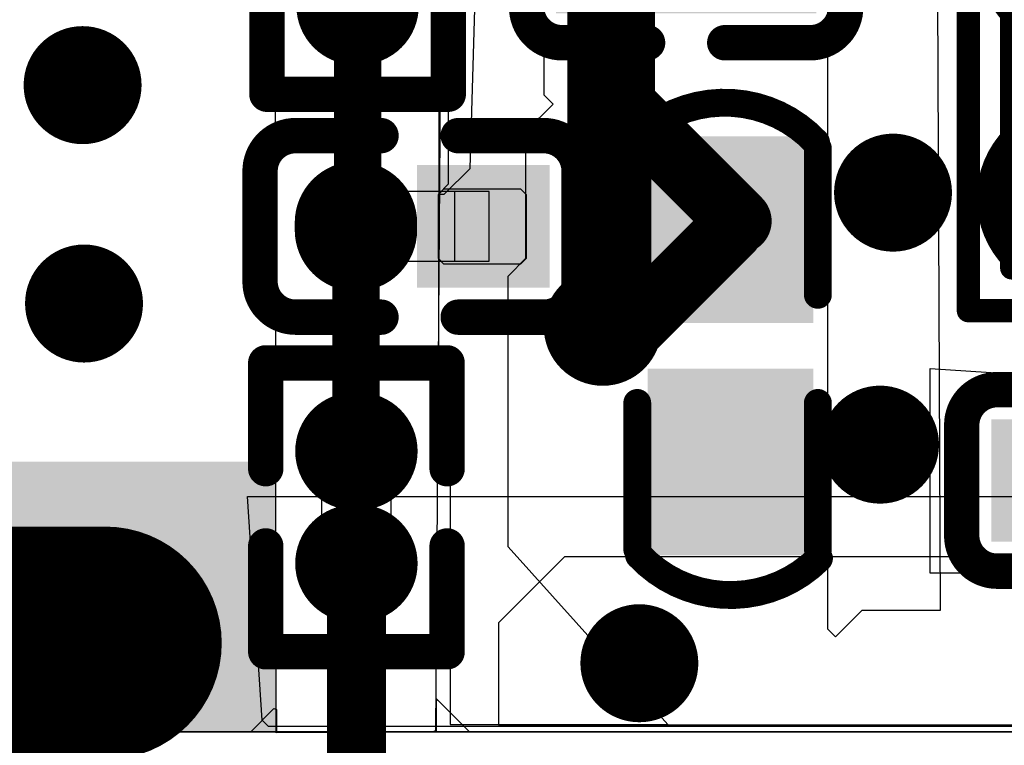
# Model space of a CAD drawing. Header units: millimetres. Extents: x 193.1 to 221.5, y 88 to 119.5.
# Tile 14 of 36: x 207.2 to 211.4, y 90.8 to 94. Entities that reach past the tile are written whole.
import ezdxf

# ---------------------------------------------------------------- set-up
doc = ezdxf.new("R2010")
doc.units = ezdxf.units.MM
for name, color, linetype in [('BottomLayer', 5, 'Continuous'), ('BottomOverlay', 54, 'Continuous'), ('BottomPaste', 16, 'Continuous'), ('BottomSolder', 6, 'Continuous'), ('Mechanical15', 56, 'Continuous'), ('Mechanical4', 56, 'Continuous'), ('Mechanical5', 56, 'Continuous'), ('MultiLayer', 9, 'Continuous'), ('TopLayer', 1, 'Continuous'), ('TopPaste', 8, 'Continuous'), ('TopSolder', 216, 'Continuous'), ('ViaHoleLayer', 16, 'Continuous')]:
    doc.layers.add(name, color=color, linetype=linetype)

# ---------------------------------------------------------------- blocks, each defined once
blk = doc.blocks.new('TF_1_6')
at = {"layer": 'TopLayer', "const_width": 0.8}
blk.add_lwpolyline([(-7.4408, 6.7954), (-6.8408, 6.7954)], dxfattribs=at)
at = {"layer": 'TopLayer', "const_width": 0.4}
for points in [[(-7.6408, 6.7954, 1), (-7.2408, 6.7954, 1)], [(-7.0408, 6.7954, 1), (-6.6408, 6.7954, 1)]]:
    blk.add_lwpolyline(points, format="xyb", close=True, dxfattribs=at)
at = {"layer": 'TopPaste', "const_width": 0.8}
blk.add_lwpolyline([(-7.4408, 6.7954), (-6.8408, 6.7954)], dxfattribs=at)
at = {"layer": 'TopPaste', "const_width": 0.4}
for points in [[(-7.6408, 6.7954, 1), (-7.2408, 6.7954, 1)], [(-7.0408, 6.7954, 1), (-6.6408, 6.7954, 1)]]:
    blk.add_lwpolyline(points, format="xyb", close=True, dxfattribs=at)
at = {"layer": 'TopSolder', "const_width": 1.0032}
blk.add_lwpolyline([(-7.4408, 6.7954), (-6.8408, 6.7954)], dxfattribs=at)
at = {"layer": 'TopSolder', "const_width": 0.5016}
for points in [[(-7.6916, 6.7954, 1), (-7.19, 6.7954, 1)], [(-7.0916, 6.7954, 1), (-6.59, 6.7954, 1)]]:
    blk.add_lwpolyline(points, format="xyb", close=True, dxfattribs=at)
blk = doc.blocks.new('C0201_B_18')
at = {"layer": 'BottomLayer'}
for points in [[(-0.4623, -0.1444), (-0.0938, -0.1444), (-0.4623, 0.1796), (-0.0938, 0.1796)], [(0.0862, -0.1444), (0.4546, -0.1444), (0.0862, 0.1796), (0.4546, 0.1796)]]:
    blk.add_solid(points, dxfattribs=at)
at = {"layer": 'BottomOverlay', "const_width": 0.1524}
for points in [[(-0.6909, 0.2558, -0.414214), (-0.5385, 0.4082)], [(0.5308, 0.4082, -0.414214), (0.6832, 0.2558)], [(-0.5385, -0.373, -0.414214), (-0.6909, -0.2206)], [(0.6832, -0.2206, -0.414214), (0.5308, -0.373)]]:
    blk.add_lwpolyline(points, format="xyb", dxfattribs=at)
for points in [[(-0.17, 0.4082), (-0.5385, 0.4082)], [(0.5308, 0.4082), (0.1624, 0.4082)], [(-0.6909, 0.2558), (-0.6909, -0.2206)], [(0.6832, 0.2558), (0.6832, -0.2206)], [(-0.17, -0.373), (-0.5385, -0.373)], [(0.5308, -0.373), (0.1624, -0.373)]]:
    blk.add_lwpolyline(points, dxfattribs=at)
at = {"layer": 'BottomOverlay', "const_width": 0.0762}
for points in [[(-0.5766, 0.4082, 1), (-0.5004, 0.4082, 1)], [(-0.5766, 0.4082, 1), (-0.5004, 0.4082, 1)], [(-0.2081, 0.4082, 1), (-0.1319, 0.4082, 1)], [(0.1243, 0.4082, 1), (0.2005, 0.4082, 1)], [(0.4927, 0.4082, 1), (0.5689, 0.4082, 1)], [(0.4927, 0.4082, 1), (0.5689, 0.4082, 1)], [(-0.729, 0.2558, 1), (-0.6528, 0.2558, 1)], [(-0.729, 0.2558, 1), (-0.6528, 0.2558, 1)], [(0.6451, 0.2558, 1), (0.7213, 0.2558, 1)], [(0.6451, 0.2558, 1), (0.7213, 0.2558, 1)], [(-0.729, -0.2206, 1), (-0.6528, -0.2206, 1)], [(-0.729, -0.2206, 1), (-0.6528, -0.2206, 1)], [(0.6451, -0.2206, 1), (0.7213, -0.2206, 1)], [(0.6451, -0.2206, 1), (0.7213, -0.2206, 1)], [(-0.5766, -0.373, 1), (-0.5004, -0.373, 1)], [(-0.5766, -0.373, 1), (-0.5004, -0.373, 1)], [(-0.2081, -0.373, 1), (-0.1319, -0.373, 1)], [(0.1243, -0.373, 1), (0.2005, -0.373, 1)], [(0.4927, -0.373, 1), (0.5689, -0.373, 1)], [(0.4927, -0.373, 1), (0.5689, -0.373, 1)]]:
    blk.add_lwpolyline(points, format="xyb", close=True, dxfattribs=at)
at = {"layer": 'BottomPaste'}
for p, q in [((-0.4383, 0.1796), (-0.4623, 0.1556)), ((-0.1088, 0.1796), (-0.4383, 0.1796)), ((-0.0848, 0.1556), (-0.1088, 0.1796)), ((0.0772, 0.1556), (0.1012, 0.1796)), ((0.1012, 0.1796), (0.4306, 0.1796)), ((0.4306, 0.1796), (0.4546, 0.1556)), ((-0.4623, 0.1556), (-0.4623, -0.1204)), ((-0.0848, -0.1204), (-0.0848, 0.1556)), ((0.0772, -0.1204), (0.0772, 0.1556)), ((0.4546, 0.1556), (0.4546, -0.1204)), ((-0.4623, -0.1204), (-0.4383, -0.1444)), ((-0.1088, -0.1444), (-0.0848, -0.1204)), ((0.1012, -0.1444), (0.0772, -0.1204)), ((0.4546, -0.1204), (0.4306, -0.1444)), ((-0.4383, -0.1444), (-0.1088, -0.1444)), ((0.4306, -0.1444), (0.1012, -0.1444))]:
    blk.add_line(p, q, dxfattribs=at)
for points in [[(-0.4623, -0.1444), (-0.0938, -0.1444), (-0.4623, 0.1796), (-0.0938, 0.1796)], [(0.0862, -0.1444), (0.4546, -0.1444), (0.0862, 0.1796), (0.4546, 0.1796)]]:
    blk.add_solid(points, dxfattribs=at)
at = {"layer": 'BottomSolder'}
for points in [[(-0.5639, -0.246), (0.0078, -0.246), (-0.5639, 0.2812), (0.0078, 0.2812)], [(-0.0154, -0.246), (0.5562, -0.246), (-0.0154, 0.2812), (0.5562, 0.2812)]]:
    blk.add_solid(points, dxfattribs=at)
at = {"layer": 'Mechanical4'}
for p, q in [((0.2962, 0.1676), (-0.3038, 0.1676)), ((-0.3038, 0.1676), (-0.3038, -0.1324)), ((0.2962, -0.1324), (0.2962, 0.1676)), ((-0.3038, -0.1324), (0.2962, -0.1324))]:
    blk.add_line(p, q, dxfattribs=at)
at = {"layer": 'Mechanical5'}
for p, q in [((-0.3038, -0.1324), (-0.3038, 0.1676)), ((-0.3038, 0.1676), (-0.1538, 0.1676)), ((-0.1538, 0.1676), (-0.1538, -0.1324)), ((0.2962, 0.1676), (0.1462, 0.1676)), ((0.1462, 0.1676), (0.1462, -0.1324)), ((0.2962, -0.1324), (0.2962, 0.1676)), ((-0.1538, -0.1324), (-0.3038, -0.1324)), ((0.1462, -0.1324), (0.2962, -0.1324))]:
    blk.add_line(p, q, dxfattribs=at)
blk = doc.blocks.new('C0402_B_22')
at = {"layer": 'BottomLayer'}
for points in [[(0.2966, 0.1499), (0.2966, 0.7499), (-0.2133, 0.1499), (-0.2133, 0.7499)], [(0.2966, -0.8501), (0.2966, -0.2501), (-0.2133, -0.8501), (-0.2133, -0.2501)]]:
    blk.add_solid(points, dxfattribs=at)
at = {"layer": 'BottomOverlay', "const_width": 0.12}
for points in [[(-0.3647, 0.8389, -0.424007), (0.4102, 0.826)], [(0.4227, -0.9645, -0.424007), (-0.3523, -0.9516)]]:
    blk.add_lwpolyline(points, format="xyb", dxfattribs=at)
at = {"layer": 'BottomOverlay', "const_width": 0.06}
for points in [[(-0.3947, 0.8389, 1), (-0.3347, 0.8389, 1)], [(-0.3899, 0.7999, 1), (-0.3299, 0.7999, 1)], [(0.3802, 0.826, 1), (0.4402, 0.826, 1)], [(0.3879, 0.7999, 1), (0.4479, 0.7999, 1)], [(-0.3899, 0.1699, 1), (-0.3299, 0.1699, 1)], [(0.3879, 0.1699, 1), (0.4479, 0.1699, 1)], [(-0.3899, -0.2955, 1), (-0.3299, -0.2955, 1)], [(0.3879, -0.2955, 1), (0.4479, -0.2955, 1)], [(-0.3899, -0.9255, 1), (-0.3299, -0.9255, 1)], [(0.3879, -0.9255, 1), (0.4479, -0.9255, 1)], [(-0.3823, -0.9516, 1), (-0.3223, -0.9516, 1)], [(0.3927, -0.9645, 1), (0.4527, -0.9645, 1)]]:
    blk.add_lwpolyline(points, format="xyb", close=True, dxfattribs=at)
at = {"layer": 'BottomOverlay', "const_width": 0.12}
for points in [[(-0.3599, 0.1699), (-0.3599, 0.7999)], [(0.4179, 0.1699), (0.4179, 0.7999)], [(-0.3599, -0.9255), (-0.3599, -0.2955)], [(0.4179, -0.9255), (0.4179, -0.2955)]]:
    blk.add_lwpolyline(points, dxfattribs=at)
at = {"layer": 'BottomPaste'}
for points in [[(0.2966, 0.1499), (0.2966, 0.7499), (-0.2133, 0.1499), (-0.2133, 0.7499)], [(0.2966, -0.8501), (0.2966, -0.2501), (-0.2133, -0.8501), (-0.2133, -0.2501)]]:
    blk.add_solid(points, dxfattribs=at)
at = {"layer": 'BottomSolder'}
for points in [[(0.3982, 0.0483), (0.3982, 0.8515), (-0.3149, 0.0483), (-0.3149, 0.8515)], [(0.3982, -0.9517), (0.3982, -0.1485), (-0.3149, -0.9517), (-0.3149, -0.1485)]]:
    blk.add_solid(points, dxfattribs=at)
blk = doc.blocks.new('C0201_B_23')
at = {"layer": 'BottomLayer'}
for points in [[(-0.4623, -0.1444), (-0.0938, -0.1444), (-0.4623, 0.1796), (-0.0938, 0.1796)], [(0.0862, -0.1444), (0.4546, -0.1444), (0.0862, 0.1796), (0.4546, 0.1796)]]:
    blk.add_solid(points, dxfattribs=at)
at = {"layer": 'BottomOverlay', "const_width": 0.1524}
for points in [[(-0.6909, 0.2558, -0.414214), (-0.5385, 0.4082)], [(0.5308, 0.4082, -0.414214), (0.6832, 0.2558)], [(-0.5385, -0.373, -0.414214), (-0.6909, -0.2206)], [(0.6832, -0.2206, -0.414214), (0.5308, -0.373)]]:
    blk.add_lwpolyline(points, format="xyb", dxfattribs=at)
for points in [[(-0.5385, 0.4082), (-0.17, 0.4082)], [(0.1624, 0.4082), (0.5308, 0.4082)], [(-0.6909, -0.2206), (-0.6909, 0.2558)], [(0.6832, -0.2206), (0.6832, 0.2558)], [(-0.5385, -0.373), (-0.17, -0.373)], [(0.1624, -0.373), (0.5308, -0.373)]]:
    blk.add_lwpolyline(points, dxfattribs=at)
at = {"layer": 'BottomOverlay', "const_width": 0.0762}
for points in [[(-0.5766, 0.4082, 1), (-0.5004, 0.4082, 1)], [(-0.5766, 0.4082, 1), (-0.5004, 0.4082, 1)], [(-0.2081, 0.4082, 1), (-0.1319, 0.4082, 1)], [(0.1243, 0.4082, 1), (0.2005, 0.4082, 1)], [(0.4927, 0.4082, 1), (0.5689, 0.4082, 1)], [(0.4927, 0.4082, 1), (0.5689, 0.4082, 1)], [(-0.729, 0.2558, 1), (-0.6528, 0.2558, 1)], [(-0.729, 0.2558, 1), (-0.6528, 0.2558, 1)], [(0.6451, 0.2558, 1), (0.7213, 0.2558, 1)], [(0.6451, 0.2558, 1), (0.7213, 0.2558, 1)], [(-0.729, -0.2206, 1), (-0.6528, -0.2206, 1)], [(-0.729, -0.2206, 1), (-0.6528, -0.2206, 1)], [(0.6451, -0.2206, 1), (0.7213, -0.2206, 1)], [(0.6451, -0.2206, 1), (0.7213, -0.2206, 1)], [(-0.5766, -0.373, 1), (-0.5004, -0.373, 1)], [(-0.5766, -0.373, 1), (-0.5004, -0.373, 1)], [(-0.2081, -0.373, 1), (-0.1319, -0.373, 1)], [(0.1243, -0.373, 1), (0.2005, -0.373, 1)], [(0.4927, -0.373, 1), (0.5689, -0.373, 1)], [(0.4927, -0.373, 1), (0.5689, -0.373, 1)]]:
    blk.add_lwpolyline(points, format="xyb", close=True, dxfattribs=at)
at = {"layer": 'BottomPaste'}
for p, q in [((-0.4383, 0.1796), (-0.4623, 0.1556)), ((-0.1088, 0.1796), (-0.4383, 0.1796)), ((-0.0848, 0.1556), (-0.1088, 0.1796)), ((0.0772, 0.1556), (0.1012, 0.1796)), ((0.1012, 0.1796), (0.4306, 0.1796)), ((0.4306, 0.1796), (0.4546, 0.1556)), ((-0.4623, 0.1556), (-0.4623, -0.1204)), ((-0.0848, -0.1204), (-0.0848, 0.1556)), ((0.0772, -0.1204), (0.0772, 0.1556)), ((0.4546, 0.1556), (0.4546, -0.1204)), ((-0.4623, -0.1204), (-0.4383, -0.1444)), ((-0.1088, -0.1444), (-0.0848, -0.1204)), ((0.1012, -0.1444), (0.0772, -0.1204)), ((0.4546, -0.1204), (0.4306, -0.1444)), ((-0.4383, -0.1444), (-0.1088, -0.1444)), ((0.4306, -0.1444), (0.1012, -0.1444))]:
    blk.add_line(p, q, dxfattribs=at)
for points in [[(-0.4623, -0.1444), (-0.0938, -0.1444), (-0.4623, 0.1796), (-0.0938, 0.1796)], [(0.0862, -0.1444), (0.4546, -0.1444), (0.0862, 0.1796), (0.4546, 0.1796)]]:
    blk.add_solid(points, dxfattribs=at)
at = {"layer": 'BottomSolder'}
for points in [[(-0.5639, -0.246), (0.0078, -0.246), (-0.5639, 0.2812), (0.0078, 0.2812)], [(-0.0154, -0.246), (0.5562, -0.246), (-0.0154, 0.2812), (0.5562, 0.2812)]]:
    blk.add_solid(points, dxfattribs=at)
at = {"layer": 'Mechanical4'}
for p, q in [((0.2962, 0.1676), (-0.3038, 0.1676)), ((-0.3038, 0.1676), (-0.3038, -0.1324)), ((0.2962, -0.1324), (0.2962, 0.1676)), ((-0.3038, -0.1324), (0.2962, -0.1324))]:
    blk.add_line(p, q, dxfattribs=at)
at = {"layer": 'Mechanical5'}
for p, q in [((-0.3038, -0.1324), (-0.3038, 0.1676)), ((-0.3038, 0.1676), (-0.1538, 0.1676)), ((-0.1538, 0.1676), (-0.1538, -0.1324)), ((0.2962, 0.1676), (0.1462, 0.1676)), ((0.1462, 0.1676), (0.1462, -0.1324)), ((0.2962, -0.1324), (0.2962, 0.1676)), ((-0.1538, -0.1324), (-0.3038, -0.1324)), ((0.1462, -0.1324), (0.2962, -0.1324))]:
    blk.add_line(p, q, dxfattribs=at)
blk = doc.blocks.new('C0201_B_24')
at = {"layer": 'BottomLayer', "const_width": 0.324}
blk.add_lwpolyline([(-0.278, 0.0334), (-0.278, 0.0018)], dxfattribs=at)
at = {"layer": 'BottomLayer', "const_width": 0.162}
for points in [[(-0.359, 0.0334, 1), (-0.197, 0.0334, 1)], [(-0.359, 0.0018, 1), (-0.197, 0.0018, 1)]]:
    blk.add_lwpolyline(points, format="xyb", close=True, dxfattribs=at)
at = {"layer": 'BottomLayer'}
blk.add_solid([(0.0862, -0.1444), (0.4546, -0.1444), (0.0862, 0.1796), (0.4546, 0.1796)], dxfattribs=at)
at = {"layer": 'BottomOverlay', "const_width": 0.1524}
for points in [[(-0.6909, 0.2558, -0.414214), (-0.5385, 0.4082)], [(0.5308, 0.4082, -0.414214), (0.6832, 0.2558)], [(-0.5385, -0.373, -0.414214), (-0.6909, -0.2206)], [(0.6832, -0.2206, -0.414214), (0.5308, -0.373)]]:
    blk.add_lwpolyline(points, format="xyb", dxfattribs=at)
for points in [[(-0.5385, 0.4082), (-0.17, 0.4082)], [(0.1624, 0.4082), (0.5308, 0.4082)], [(-0.6909, -0.2206), (-0.6909, 0.2558)], [(0.6832, -0.2206), (0.6832, 0.2558)], [(-0.5385, -0.373), (-0.17, -0.373)], [(0.1624, -0.373), (0.5308, -0.373)]]:
    blk.add_lwpolyline(points, dxfattribs=at)
at = {"layer": 'BottomOverlay', "const_width": 0.0762}
for points in [[(-0.5766, 0.4082, 1), (-0.5004, 0.4082, 1)], [(-0.5766, 0.4082, 1), (-0.5004, 0.4082, 1)], [(-0.2081, 0.4082, 1), (-0.1319, 0.4082, 1)], [(0.1243, 0.4082, 1), (0.2005, 0.4082, 1)], [(0.4927, 0.4082, 1), (0.5689, 0.4082, 1)], [(0.4927, 0.4082, 1), (0.5689, 0.4082, 1)], [(-0.729, 0.2558, 1), (-0.6528, 0.2558, 1)], [(-0.729, 0.2558, 1), (-0.6528, 0.2558, 1)], [(0.6451, 0.2558, 1), (0.7213, 0.2558, 1)], [(0.6451, 0.2558, 1), (0.7213, 0.2558, 1)], [(-0.729, -0.2206, 1), (-0.6528, -0.2206, 1)], [(-0.729, -0.2206, 1), (-0.6528, -0.2206, 1)], [(0.6451, -0.2206, 1), (0.7213, -0.2206, 1)], [(0.6451, -0.2206, 1), (0.7213, -0.2206, 1)], [(-0.5766, -0.373, 1), (-0.5004, -0.373, 1)], [(-0.5766, -0.373, 1), (-0.5004, -0.373, 1)], [(-0.2081, -0.373, 1), (-0.1319, -0.373, 1)], [(0.1243, -0.373, 1), (0.2005, -0.373, 1)], [(0.4927, -0.373, 1), (0.5689, -0.373, 1)], [(0.4927, -0.373, 1), (0.5689, -0.373, 1)]]:
    blk.add_lwpolyline(points, format="xyb", close=True, dxfattribs=at)
at = {"layer": 'BottomPaste'}
for p, q in [((-0.4383, 0.1796), (-0.4623, 0.1556)), ((-0.1088, 0.1796), (-0.4383, 0.1796)), ((-0.0848, 0.1556), (-0.1088, 0.1796)), ((0.0772, 0.1556), (0.1012, 0.1796)), ((0.1012, 0.1796), (0.4306, 0.1796)), ((0.4306, 0.1796), (0.4546, 0.1556)), ((-0.4623, 0.1556), (-0.4623, -0.1204)), ((-0.0848, -0.1204), (-0.0848, 0.1556)), ((0.0772, -0.1204), (0.0772, 0.1556)), ((0.4546, 0.1556), (0.4546, -0.1204)), ((-0.4623, -0.1204), (-0.4383, -0.1444)), ((-0.1088, -0.1444), (-0.0848, -0.1204)), ((0.1012, -0.1444), (0.0772, -0.1204)), ((0.4546, -0.1204), (0.4306, -0.1444)), ((-0.4383, -0.1444), (-0.1088, -0.1444)), ((0.4306, -0.1444), (0.1012, -0.1444))]:
    blk.add_line(p, q, dxfattribs=at)
at = {"layer": 'BottomPaste', "const_width": 0.324}
blk.add_lwpolyline([(-0.278, 0.0334), (-0.278, 0.0018)], dxfattribs=at)
at = {"layer": 'BottomPaste', "const_width": 0.162}
for points in [[(-0.359, 0.0334, 1), (-0.197, 0.0334, 1)], [(-0.359, 0.0018, 1), (-0.197, 0.0018, 1)]]:
    blk.add_lwpolyline(points, format="xyb", close=True, dxfattribs=at)
at = {"layer": 'BottomPaste'}
blk.add_solid([(0.0862, -0.1444), (0.4546, -0.1444), (0.0862, 0.1796), (0.4546, 0.1796)], dxfattribs=at)
at = {"layer": 'BottomSolder', "const_width": 0.5272}
blk.add_lwpolyline([(-0.278, 0.0334), (-0.278, 0.0018)], dxfattribs=at)
at = {"layer": 'BottomSolder', "const_width": 0.2636}
for points in [[(-0.4098, 0.0334, 1), (-0.1462, 0.0334, 1)], [(-0.4098, 0.0018, 1), (-0.1462, 0.0018, 1)]]:
    blk.add_lwpolyline(points, format="xyb", close=True, dxfattribs=at)
at = {"layer": 'BottomSolder'}
blk.add_solid([(-0.0154, -0.246), (0.5562, -0.246), (-0.0154, 0.2812), (0.5562, 0.2812)], dxfattribs=at)
at = {"layer": 'Mechanical4'}
for p, q in [((0.2962, 0.1676), (-0.3038, 0.1676)), ((-0.3038, 0.1676), (-0.3038, -0.1324)), ((0.2962, -0.1324), (0.2962, 0.1676)), ((-0.3038, -0.1324), (0.2962, -0.1324))]:
    blk.add_line(p, q, dxfattribs=at)
at = {"layer": 'Mechanical5'}
for p, q in [((-0.3038, -0.1324), (-0.3038, 0.1676)), ((-0.3038, 0.1676), (-0.1538, 0.1676)), ((-0.1538, 0.1676), (-0.1538, -0.1324)), ((0.2962, 0.1676), (0.1462, 0.1676)), ((0.1462, 0.1676), (0.1462, -0.1324)), ((0.2962, -0.1324), (0.2962, 0.1676)), ((-0.1538, -0.1324), (-0.3038, -0.1324)), ((0.1462, -0.1324), (0.2962, -0.1324))]:
    blk.add_line(p, q, dxfattribs=at)
blk = doc.blocks.new('R0201_B_39')
at = {"layer": 'BottomLayer', "const_width": 0.3031}
for points in [[(-0.2236, 0.0104), (-0.2236, -0.0105)], [(0.2595, 0.0104), (0.2595, -0.0105)]]:
    blk.add_lwpolyline(points, dxfattribs=at)
at = {"layer": 'BottomLayer', "const_width": 0.1516}
for points in [[(-0.2994, 0.0104, 1), (-0.1479, 0.0104, 1)], [(-0.2994, -0.0105, 1), (-0.1479, -0.0105, 1)], [(0.1837, 0.0104, 1), (0.3352, 0.0104, 1)], [(0.1837, -0.0105, 1), (0.3352, -0.0105, 1)]]:
    blk.add_lwpolyline(points, format="xyb", close=True, dxfattribs=at)
at = {"layer": 'BottomOverlay', "const_width": 0.1524}
for points in [[(-0.1483, 0.3906), (-0.6038, 0.3906)], [(-0.6038, -0.3906), (-0.6038, 0.3906)], [(0.6396, 0.3906), (0.1841, 0.3906)], [(0.6396, -0.3906), (0.6396, 0.3906)], [(-0.1483, -0.3906), (-0.6038, -0.3906)], [(0.6396, -0.3906), (0.1841, -0.3906)]]:
    blk.add_lwpolyline(points, dxfattribs=at)
at = {"layer": 'BottomOverlay', "const_width": 0.0762}
for points in [[(-0.6419, 0.3906, 1), (-0.5657, 0.3906, 1)], [(-0.6419, 0.3906, 1), (-0.5657, 0.3906, 1)], [(-0.1864, 0.3906, 1), (-0.1102, 0.3906, 1)], [(0.146, 0.3906, 1), (0.2222, 0.3906, 1)], [(0.6015, 0.3906, 1), (0.6777, 0.3906, 1)], [(0.6015, 0.3906, 1), (0.6777, 0.3906, 1)], [(-0.6419, -0.3906, 1), (-0.5657, -0.3906, 1)], [(-0.6419, -0.3906, 1), (-0.5657, -0.3906, 1)], [(-0.1864, -0.3906, 1), (-0.1102, -0.3906, 1)], [(0.146, -0.3906, 1), (0.2222, -0.3906, 1)], [(0.6015, -0.3906, 1), (0.6777, -0.3906, 1)], [(0.6015, -0.3906, 1), (0.6777, -0.3906, 1)]]:
    blk.add_lwpolyline(points, format="xyb", close=True, dxfattribs=at)
at = {"layer": 'BottomPaste'}
for p, q in [((-0.3512, 0.162), (-0.3752, 0.138)), ((-0.3752, 0.138), (-0.3752, -0.138)), ((-0.0871, 0.162), (-0.3512, 0.162)), ((-0.0631, 0.138), (-0.0871, 0.162)), ((-0.0631, -0.138), (-0.0631, 0.138)), ((0.0989, 0.138), (0.1229, 0.162)), ((0.0989, -0.138), (0.0989, 0.138)), ((0.1229, 0.162), (0.3871, 0.162)), ((0.3871, 0.162), (0.411, 0.138)), ((0.411, 0.138), (0.411, -0.138)), ((-0.3752, -0.138), (-0.3512, -0.162)), ((-0.3512, -0.162), (-0.0871, -0.162)), ((-0.0871, -0.162), (-0.0631, -0.138)), ((0.1229, -0.162), (0.0989, -0.138)), ((0.3871, -0.162), (0.1229, -0.162)), ((0.411, -0.138), (0.3871, -0.162))]:
    blk.add_line(p, q, dxfattribs=at)
at = {"layer": 'BottomPaste', "const_width": 0.3031}
for points in [[(-0.2236, 0.0104), (-0.2236, -0.0105)], [(0.2595, 0.0104), (0.2595, -0.0105)]]:
    blk.add_lwpolyline(points, dxfattribs=at)
at = {"layer": 'BottomPaste', "const_width": 0.1516}
for points in [[(-0.2994, 0.0104, 1), (-0.1479, 0.0104, 1)], [(-0.2994, -0.0105, 1), (-0.1479, -0.0105, 1)], [(0.1837, 0.0104, 1), (0.3352, 0.0104, 1)], [(0.1837, -0.0105, 1), (0.3352, -0.0105, 1)]]:
    blk.add_lwpolyline(points, format="xyb", close=True, dxfattribs=at)
at = {"layer": 'BottomSolder', "const_width": 0.5063}
for points in [[(-0.2236, 0.0104), (-0.2236, -0.0105)], [(0.2595, 0.0104), (0.2595, -0.0105)]]:
    blk.add_lwpolyline(points, dxfattribs=at)
at = {"layer": 'BottomSolder', "const_width": 0.2532}
for points in [[(-0.3502, 0.0104, 1), (-0.0971, 0.0104, 1)], [(0.1329, 0.0104, 1), (0.386, 0.0104, 1)], [(-0.3502, -0.0105, 1), (-0.0971, -0.0105, 1)], [(0.1329, -0.0105, 1), (0.386, -0.0105, 1)]]:
    blk.add_lwpolyline(points, format="xyb", close=True, dxfattribs=at)
at = {"layer": 'Mechanical15', "const_width": 0.00254}
blk.add_lwpolyline([(0.4229, 0.1016), (0.3721, 0.1524)], dxfattribs=at)
at = {"layer": 'Mechanical15', "const_width": 0.00127}
for points in [[(0.3714, 0.1524, 1), (0.3727, 0.1524, 1)], [(0.4222, 0.1016, 1), (0.4235, 0.1016, 1)]]:
    blk.add_lwpolyline(points, format="xyb", close=True, dxfattribs=at)
at = {"layer": 'Mechanical4'}
for p, q in [((0.3179, 0.15), (-0.2821, 0.15)), ((-0.2821, 0.15), (-0.2821, -0.1501)), ((0.3179, -0.1501), (0.3179, 0.15)), ((-0.2821, -0.1501), (0.3179, -0.1501))]:
    blk.add_line(p, q, dxfattribs=at)
at = {"layer": 'Mechanical5'}
for p, q in [((-0.2821, -0.1501), (-0.2821, 0.15)), ((-0.2821, 0.15), (-0.1321, 0.15)), ((-0.1321, 0.15), (-0.1321, -0.1501)), ((0.3179, 0.15), (0.1679, 0.15)), ((0.1679, 0.15), (0.1679, -0.1501)), ((0.3179, -0.1501), (0.3179, 0.15)), ((-0.1321, -0.1501), (-0.2821, -0.1501)), ((0.1679, -0.1501), (0.3179, -0.1501))]:
    blk.add_line(p, q, dxfattribs=at)
blk = doc.blocks.new('R0201_B_40')
at = {"layer": 'BottomLayer', "const_width": 0.3031}
for points in [[(-0.2236, 0.0104), (-0.2236, -0.0105)], [(0.2595, 0.0104), (0.2595, -0.0105)]]:
    blk.add_lwpolyline(points, dxfattribs=at)
at = {"layer": 'BottomLayer', "const_width": 0.1516}
for points in [[(-0.2994, 0.0104, 1), (-0.1479, 0.0104, 1)], [(-0.2994, -0.0105, 1), (-0.1479, -0.0105, 1)], [(0.1837, 0.0104, 1), (0.3352, 0.0104, 1)], [(0.1837, -0.0105, 1), (0.3352, -0.0105, 1)]]:
    blk.add_lwpolyline(points, format="xyb", close=True, dxfattribs=at)
at = {"layer": 'BottomOverlay', "const_width": 0.1524}
for points in [[(-0.1483, 0.3906), (-0.6038, 0.3906)], [(-0.6038, -0.3906), (-0.6038, 0.3906)], [(0.6396, 0.3906), (0.1841, 0.3906)], [(0.6396, -0.3906), (0.6396, 0.3906)], [(-0.1483, -0.3906), (-0.6038, -0.3906)], [(0.6396, -0.3906), (0.1841, -0.3906)]]:
    blk.add_lwpolyline(points, dxfattribs=at)
at = {"layer": 'BottomOverlay', "const_width": 0.0762}
for points in [[(-0.6419, 0.3906, 1), (-0.5657, 0.3906, 1)], [(-0.6419, 0.3906, 1), (-0.5657, 0.3906, 1)], [(-0.1864, 0.3906, 1), (-0.1102, 0.3906, 1)], [(0.146, 0.3906, 1), (0.2222, 0.3906, 1)], [(0.6015, 0.3906, 1), (0.6777, 0.3906, 1)], [(0.6015, 0.3906, 1), (0.6777, 0.3906, 1)], [(-0.6419, -0.3906, 1), (-0.5657, -0.3906, 1)], [(-0.6419, -0.3906, 1), (-0.5657, -0.3906, 1)], [(-0.1864, -0.3906, 1), (-0.1102, -0.3906, 1)], [(0.146, -0.3906, 1), (0.2222, -0.3906, 1)], [(0.6015, -0.3906, 1), (0.6777, -0.3906, 1)], [(0.6015, -0.3906, 1), (0.6777, -0.3906, 1)]]:
    blk.add_lwpolyline(points, format="xyb", close=True, dxfattribs=at)
at = {"layer": 'BottomPaste'}
for p, q in [((-0.3512, 0.162), (-0.3752, 0.138)), ((-0.3752, 0.138), (-0.3752, -0.138)), ((-0.0871, 0.162), (-0.3512, 0.162)), ((-0.0631, 0.138), (-0.0871, 0.162)), ((-0.0631, -0.138), (-0.0631, 0.138)), ((0.0989, 0.138), (0.1229, 0.162)), ((0.0989, -0.138), (0.0989, 0.138)), ((0.1229, 0.162), (0.3871, 0.162)), ((0.3871, 0.162), (0.411, 0.138)), ((0.411, 0.138), (0.411, -0.138)), ((-0.3752, -0.138), (-0.3512, -0.162)), ((-0.3512, -0.162), (-0.0871, -0.162)), ((-0.0871, -0.162), (-0.0631, -0.138)), ((0.1229, -0.162), (0.0989, -0.138)), ((0.3871, -0.162), (0.1229, -0.162)), ((0.411, -0.138), (0.3871, -0.162))]:
    blk.add_line(p, q, dxfattribs=at)
at = {"layer": 'BottomPaste', "const_width": 0.3031}
for points in [[(-0.2236, 0.0104), (-0.2236, -0.0105)], [(0.2595, 0.0104), (0.2595, -0.0105)]]:
    blk.add_lwpolyline(points, dxfattribs=at)
at = {"layer": 'BottomPaste', "const_width": 0.1516}
for points in [[(-0.2994, 0.0104, 1), (-0.1479, 0.0104, 1)], [(-0.2994, -0.0105, 1), (-0.1479, -0.0105, 1)], [(0.1837, 0.0104, 1), (0.3352, 0.0104, 1)], [(0.1837, -0.0105, 1), (0.3352, -0.0105, 1)]]:
    blk.add_lwpolyline(points, format="xyb", close=True, dxfattribs=at)
at = {"layer": 'BottomSolder', "const_width": 0.5063}
for points in [[(-0.2236, 0.0104), (-0.2236, -0.0105)], [(0.2595, 0.0104), (0.2595, -0.0105)]]:
    blk.add_lwpolyline(points, dxfattribs=at)
at = {"layer": 'BottomSolder', "const_width": 0.2532}
for points in [[(-0.3502, 0.0104, 1), (-0.0971, 0.0104, 1)], [(0.1329, 0.0104, 1), (0.386, 0.0104, 1)], [(-0.3502, -0.0105, 1), (-0.0971, -0.0105, 1)], [(0.1329, -0.0105, 1), (0.386, -0.0105, 1)]]:
    blk.add_lwpolyline(points, format="xyb", close=True, dxfattribs=at)
at = {"layer": 'Mechanical15', "const_width": 0.00254}
blk.add_lwpolyline([(0.4229, 0.1016), (0.3721, 0.1524)], dxfattribs=at)
at = {"layer": 'Mechanical15', "const_width": 0.00127}
for points in [[(0.3714, 0.1524, 1), (0.3727, 0.1524, 1)], [(0.4222, 0.1016, 1), (0.4235, 0.1016, 1)]]:
    blk.add_lwpolyline(points, format="xyb", close=True, dxfattribs=at)
at = {"layer": 'Mechanical4'}
for p, q in [((0.3179, 0.15), (-0.2821, 0.15)), ((-0.2821, 0.15), (-0.2821, -0.1501)), ((0.3179, -0.1501), (0.3179, 0.15)), ((-0.2821, -0.1501), (0.3179, -0.1501))]:
    blk.add_line(p, q, dxfattribs=at)
at = {"layer": 'Mechanical5'}
for p, q in [((-0.2821, -0.1501), (-0.2821, 0.15)), ((-0.2821, 0.15), (-0.1321, 0.15)), ((-0.1321, 0.15), (-0.1321, -0.1501)), ((0.3179, 0.15), (0.1679, 0.15)), ((0.1679, 0.15), (0.1679, -0.1501)), ((0.3179, -0.1501), (0.3179, 0.15)), ((-0.1321, -0.1501), (-0.2821, -0.1501)), ((0.1679, -0.1501), (0.3179, -0.1501))]:
    blk.add_line(p, q, dxfattribs=at)
blk = doc.blocks.new('CRYSTAL_SMD_4P_B_53')
at = {"layer": 'BottomLayer', "const_width": 0.75}
for points in [[(-0.6271, 0.6953), (-0.7271, 0.6953)], [(0.7065, 0.7147), (0.6065, 0.7147)], [(-0.6271, -0.3547), (-0.7271, -0.3547)], [(0.7229, -0.3547), (0.6229, -0.3547)]]:
    blk.add_lwpolyline(points, dxfattribs=at)
at = {"layer": 'BottomLayer', "const_width": 0.375}
for points in [[(-0.9146, 0.6953, 1), (-0.5396, 0.6953, 1)], [(-0.8146, 0.6953, 1), (-0.4396, 0.6953, 1)], [(0.419, 0.7147, 1), (0.794, 0.7147, 1)], [(0.519, 0.7147, 1), (0.894, 0.7147, 1)], [(-0.9146, -0.3547, 1), (-0.5396, -0.3547, 1)], [(-0.8146, -0.3547, 1), (-0.4396, -0.3547, 1)], [(0.4354, -0.3547, 1), (0.8104, -0.3547, 1)], [(0.5354, -0.3547, 1), (0.9104, -0.3547, 1)]]:
    blk.add_lwpolyline(points, format="xyb", close=True, dxfattribs=at)
at = {"layer": 'BottomOverlay', "const_width": 0.1}
for points in [[(-1.1889, 0.9013), (-0.9308, 1.1595)], [(-0.9308, 1.1595), (1.198, 1.1595)], [(1.198, -0.8388), (1.198, 1.1595)], [(-1.1889, -0.8388), (-1.1889, 0.9013)], [(-1.1889, -0.8388), (1.198, -0.8388)]]:
    blk.add_lwpolyline(points, dxfattribs=at)
at = {"layer": 'BottomOverlay', "const_width": 0.05}
for points in [[(-0.9558, 1.1595, 1), (-0.9058, 1.1595, 1)], [(-0.9558, 1.1595, 1), (-0.9058, 1.1595, 1)], [(1.173, 1.1595, 1), (1.223, 1.1595, 1)], [(1.173, 1.1595, 1), (1.223, 1.1595, 1)], [(-1.2139, 0.9013, 1), (-1.1639, 0.9013, 1)], [(-1.2139, 0.9013, 1), (-1.1639, 0.9013, 1)], [(-1.2139, -0.8388, 1), (-1.1639, -0.8388, 1)], [(-1.2139, -0.8388, 1), (-1.1639, -0.8388, 1)], [(1.173, -0.8388, 1), (1.223, -0.8388, 1)], [(1.173, -0.8388, 1), (1.223, -0.8388, 1)]]:
    blk.add_lwpolyline(points, format="xyb", close=True, dxfattribs=at)
at = {"layer": 'BottomPaste', "const_width": 0.75}
for points in [[(-0.6271, 0.6953), (-0.7271, 0.6953)], [(0.7065, 0.7147), (0.6065, 0.7147)], [(-0.6271, -0.3547), (-0.7271, -0.3547)], [(0.7229, -0.3547), (0.6229, -0.3547)]]:
    blk.add_lwpolyline(points, dxfattribs=at)
at = {"layer": 'BottomPaste', "const_width": 0.375}
for points in [[(-0.9146, 0.6953, 1), (-0.5396, 0.6953, 1)], [(-0.8146, 0.6953, 1), (-0.4396, 0.6953, 1)], [(0.419, 0.7147, 1), (0.794, 0.7147, 1)], [(0.519, 0.7147, 1), (0.894, 0.7147, 1)], [(-0.9146, -0.3547, 1), (-0.5396, -0.3547, 1)], [(-0.8146, -0.3547, 1), (-0.4396, -0.3547, 1)], [(0.4354, -0.3547, 1), (0.8104, -0.3547, 1)], [(0.5354, -0.3547, 1), (0.9104, -0.3547, 1)]]:
    blk.add_lwpolyline(points, format="xyb", close=True, dxfattribs=at)
at = {"layer": 'BottomSolder', "const_width": 0.8516}
for points in [[(-0.6271, 0.6953), (-0.7271, 0.6953)], [(0.7065, 0.7147), (0.6065, 0.7147)], [(-0.6271, -0.3547), (-0.7271, -0.3547)], [(0.7229, -0.3547), (0.6229, -0.3547)]]:
    blk.add_lwpolyline(points, dxfattribs=at)
at = {"layer": 'BottomSolder', "const_width": 0.4258}
for points in [[(-0.94, 0.6953, 1), (-0.5142, 0.6953, 1)], [(-0.84, 0.6953, 1), (-0.4142, 0.6953, 1)], [(0.3936, 0.7147, 1), (0.8194, 0.7147, 1)], [(0.4936, 0.7147, 1), (0.9194, 0.7147, 1)], [(-0.94, -0.3547, 1), (-0.5142, -0.3547, 1)], [(-0.84, -0.3547, 1), (-0.4142, -0.3547, 1)], [(0.41, -0.3547, 1), (0.8358, -0.3547, 1)], [(0.51, -0.3547, 1), (0.9358, -0.3547, 1)]]:
    blk.add_lwpolyline(points, format="xyb", close=True, dxfattribs=at)
at = {"layer": 'Mechanical15', "const_width": 0.1}
for points in [[(-1.0021, 0.9953), (0.9979, 0.9953)], [(-1.0021, -0.6547), (-1.0021, 0.9953)], [(0.9979, -0.6547), (0.9979, 0.9936)], [(-1.0021, -0.6547), (0.9979, -0.6547)]]:
    blk.add_lwpolyline(points, dxfattribs=at)
at = {"layer": 'Mechanical15', "const_width": 0.05}
for points in [[(-1.0271, 0.9953, 1), (-0.9771, 0.9953, 1)], [(-1.0271, 0.9953, 1), (-0.9771, 0.9953, 1)], [(0.9729, 0.9953, 1), (1.0229, 0.9953, 1)], [(0.9729, 0.9936, 1), (1.0229, 0.9936, 1)], [(-1.0271, -0.6547, 1), (-0.9771, -0.6547, 1)], [(-1.0271, -0.6547, 1), (-0.9771, -0.6547, 1)], [(0.9729, -0.6547, 1), (1.0229, -0.6547, 1)], [(0.9729, -0.6547, 1), (1.0229, -0.6547, 1)]]:
    blk.add_lwpolyline(points, format="xyb", close=True, dxfattribs=at)

msp = doc.modelspace()

# ---------------------------------------------------------------- linework, layer by layer
at = {"layer": 'BottomLayer'}
for p, q in [((209.1333, 93.3129), (209.2063, 95.7426)), ((208.2979, 90.8843), (208.2938, 95.7059)), ((209.0195, 95.7059), (208.9844, 90.8927)), ((208.9991, 95.6816), (208.9991, 93.2016)), ((209.0389, 95.3769), (209.0389, 93.2454)), ((209.4526, 93.6286), (209.4526, 94.7951)), ((210.6723, 94.4988), (210.6723, 91.3313)), ((211.1593, 91.412), (211.146, 94.4777)), ((209.3738, 93.4728), (209.4911, 93.5901)), ((209.4911, 93.5901), (209.4526, 93.6286)), ((209.3738, 92.9268), (209.3738, 93.4728)), ((209.022, 93.2016), (209.1333, 93.3129)), ((209.0389, 93.2454), (208.9964, 93.2028)), ((208.9964, 93.2028), (208.9964, 92.2434)), ((208.9991, 93.2016), (209.022, 93.2016)), ((209.2964, 92.8494), (209.3738, 92.9268)), ((209.2964, 91.6841), (209.2964, 92.8494)), ((211.1144, 92.4514), (211.5744, 92.4214)), ((211.1144, 91.5714), (211.1144, 92.4514)), ((208.9964, 92.2434), (209.0765, 92.1633)), ((209.0765, 92.1633), (209.0468, 92.1335)), ((209.0468, 92.1335), (209.0468, 90.9201)), ((209.9849, 90.9201), (209.2964, 91.6841)), ((209.5398, 91.6414), (209.2554, 91.357)), ((216.3883, 91.6414), (209.5398, 91.6414)), ((211.5744, 91.5714), (211.1144, 91.5714)), ((210.7065, 91.2971), (210.8214, 91.412)), ((210.8214, 91.412), (211.1593, 91.412)), ((209.2554, 91.357), (209.2554, 90.9186)), ((210.6723, 91.3313), (210.7065, 91.2971)), ((208.9857, 91.0297), (208.9877, 91.0213)), ((208.9882, 91.0297), (208.9857, 91.0297)), ((208.9877, 91.0213), (208.9867, 91.0203)), ((208.9867, 91.0203), (208.9867, 90.8879)), ((209.13, 90.8879), (208.9882, 91.0297)), ((208.188, 90.8874), (208.2884, 90.9878)), ((208.2884, 90.9878), (208.2989, 90.9837)), ((208.2989, 90.9837), (208.2989, 90.8889)), ((209.0468, 90.9201), (209.9849, 90.9201)), ((209.2554, 90.9186), (216.3556, 90.9186)), ((194.2823, 90.889), (220.5604, 90.889)), ((208.2974, 90.8874), (208.188, 90.8874)), ((208.2989, 90.8889), (208.2974, 90.8874)), ((208.9683, 90.8861), (208.2979, 90.8843)), ((208.9844, 90.8927), (208.9683, 90.8861)), ((208.9867, 90.8879), (209.13, 90.8879))]:
    msp.add_line(p, q, dxfattribs=at)
for points, const_width in [([(209.7894, 93.5886), (209.7894, 94.2445)], 0.28), ([(208.6485, 93.0853), (208.6485, 94.0124)], 0.2032), ([(209.7894, 93.5886), (210.2918, 93.0862)], 0.28), ([(209.837, 92.6314), (210.2546, 93.049)], 0.28), ([(208.6413, 92.0958), (208.6413, 93.0633)], 0.2032), ([(209.7043, 92.6314), (209.837, 92.6314)], 0.28), ([(208.6413, 92.0958), (208.6434, 92.0958)], 0.2032), ([(208.6434, 89.3949), (208.6434, 91.6127)], 0.254)]:
    msp.add_lwpolyline(points, dxfattribs=dict(at, const_width=const_width))
for points, const_width in [([(208.5977, 94.0124, 1), (208.6993, 94.0124, 1)], 0.1016), ([(207.3372, 93.6714, 1), (207.5912, 93.6714, 1)], 0.254), ([(209.7194, 93.5886, 1), (209.8594, 93.5886, 1)], 0.14), ([(209.7194, 93.5886, 1), (209.8594, 93.5886, 1)], 0.14), ([(210.8275, 93.2087, 1), (211.0815, 93.2087, 1)], 0.254), ([(210.2218, 93.0862, 1), (210.3618, 93.0862, 1)], 0.14), ([(208.5977, 93.0853, 1), (208.6993, 93.0853, 1)], 0.1016), ([(208.5977, 93.0853, 1), (208.6993, 93.0853, 1)], 0.1016), ([(210.1846, 93.049, 1), (210.3246, 93.049, 1)], 0.14), ([(208.5749, 93.0625, 1), (208.6765, 93.0625, 1)], 0.1016), ([(208.5905, 93.0633, 1), (208.6921, 93.0633, 1)], 0.1016), ([(207.3433, 92.7314, 1), (207.5973, 92.7314, 1)], 0.254), ([(209.5773, 92.6314, 1), (209.8313, 92.6314, 1)], 0.254), ([(209.6343, 92.6314, 1), (209.7743, 92.6314, 1)], 0.14), ([(209.767, 92.6314, 1), (209.907, 92.6314, 1)], 0.14), ([(209.767, 92.6314, 1), (209.907, 92.6314, 1)], 0.14), ([(210.7716, 92.1241, 1), (211.0256, 92.1241, 1)], 0.254), ([(208.5905, 92.0958, 1), (208.6921, 92.0958, 1)], 0.1016), ([(208.5905, 92.0958, 1), (208.6921, 92.0958, 1)], 0.1016), ([(208.5926, 92.0958, 1), (208.6942, 92.0958, 1)], 0.1016), ([(208.5799, 91.6127, 1), (208.7069, 91.6127, 1)], 0.127), ([(207.3333, 91.2314, 1), (207.5873, 91.2314, 1)], 0.254), ([(209.735, 91.1833, 1), (209.989, 91.1833, 1)], 0.254)]:
    msp.add_lwpolyline(points, format="xyb", close=True, dxfattribs=dict(at, const_width=const_width))
at = {"layer": 'BottomLayer', "const_width": 0.2032}
msp.add_lwpolyline([(208.6485, 93.0853, -0.414214), (208.6257, 93.0625)], format="xyb", dxfattribs=at)
at = {"layer": 'MultiLayer', "const_width": 0.254}
for points in [[(207.3372, 93.6714, 1), (207.5912, 93.6714, 1)], [(210.8275, 93.2087, 1), (211.0815, 93.2087, 1)], [(207.3433, 92.7314, 1), (207.5973, 92.7314, 1)], [(209.5773, 92.6314, 1), (209.8313, 92.6314, 1)], [(210.7716, 92.1241, 1), (211.0256, 92.1241, 1)], [(207.3333, 91.2314, 1), (207.5873, 91.2314, 1)], [(209.735, 91.1833, 1), (209.989, 91.1833, 1)]]:
    msp.add_lwpolyline(points, format="xyb", close=True, dxfattribs=at)
at = {"layer": 'TopLayer'}
for p, q in [((208.2382, 90.9376), (208.1744, 91.9014)), ((208.1744, 91.9014), (215.7144, 91.9014)), ((208.2644, 90.9114), (208.2382, 90.9376)), ((194.2823, 90.8874), (220.5604, 90.8874)), ((215.9744, 90.9114), (208.2644, 90.9114))]:
    msp.add_line(p, q, dxfattribs=at)
at = {"layer": 'TopLayer', "const_width": 0.3048}
msp.add_lwpolyline([(209.7043, 92.6314), (209.7043, 95.3754)], dxfattribs=at)
at = {"layer": 'TopLayer'}
for points, const_width in [([(207.3372, 93.6714, 1), (207.5912, 93.6714, 1)], 0.254), ([(210.8275, 93.2087, 1), (211.0815, 93.2087, 1)], 0.254), ([(207.3433, 92.7314, 1), (207.5973, 92.7314, 1)], 0.254), ([(209.5773, 92.6314, 1), (209.8313, 92.6314, 1)], 0.254), ([(209.6281, 92.6314, 1), (209.7805, 92.6314, 1)], 0.1524), ([(210.7716, 92.1241, 1), (211.0256, 92.1241, 1)], 0.254), ([(207.3333, 91.2314, 1), (207.5873, 91.2314, 1)], 0.254), ([(209.735, 91.1833, 1), (209.989, 91.1833, 1)], 0.254)]:
    msp.add_lwpolyline(points, format="xyb", close=True, dxfattribs=dict(at, const_width=const_width))
msp.add_solid([(206.1703, 90.8889), (208.2989, 90.8889), (206.1703, 92.0514), (208.2989, 92.0514)], dxfattribs=at)
at = {"layer": 'ViaHoleLayer', "const_width": 0.127}
for points in [[(207.4007, 93.6714, 1), (207.5277, 93.6714, 1)], [(210.891, 93.2087, 1), (211.018, 93.2087, 1)], [(207.4068, 92.7314, 1), (207.5338, 92.7314, 1)], [(209.6408, 92.6314, 1), (209.7678, 92.6314, 1)], [(210.8351, 92.1241, 1), (210.9621, 92.1241, 1)], [(207.3968, 91.2314, 1), (207.5238, 91.2314, 1)], [(209.7985, 91.1833, 1), (209.9255, 91.1833, 1)]]:
    msp.add_lwpolyline(points, format="xyb", close=True, dxfattribs=at)

# ---------------------------------------------------------------- block references
for name, p, rotation in [('TF_1_6', (200.1211, 98.0652), 180), ('R0201_B_40', (208.6485, 94.2719), 270), ('R0201_B_39', (208.6435, 91.8722), 270), ('C0201_B_18', (211.9336, 91.9877), 180)]:
    msp.add_blockref(name, p, dxfattribs=dict(rotation=rotation))
for name, p in [('CRYSTAL_SMD_4P_B_53', (212.4678, 93.5394)), ('C0201_B_23', (210.0674, 94.2269)), ('C0402_B_22', (210.2129, 92.5991)), ('C0201_B_24', (208.9194, 93.0458))]:
    msp.add_blockref(name, p)

doc.saveas('drawing.dxf')
